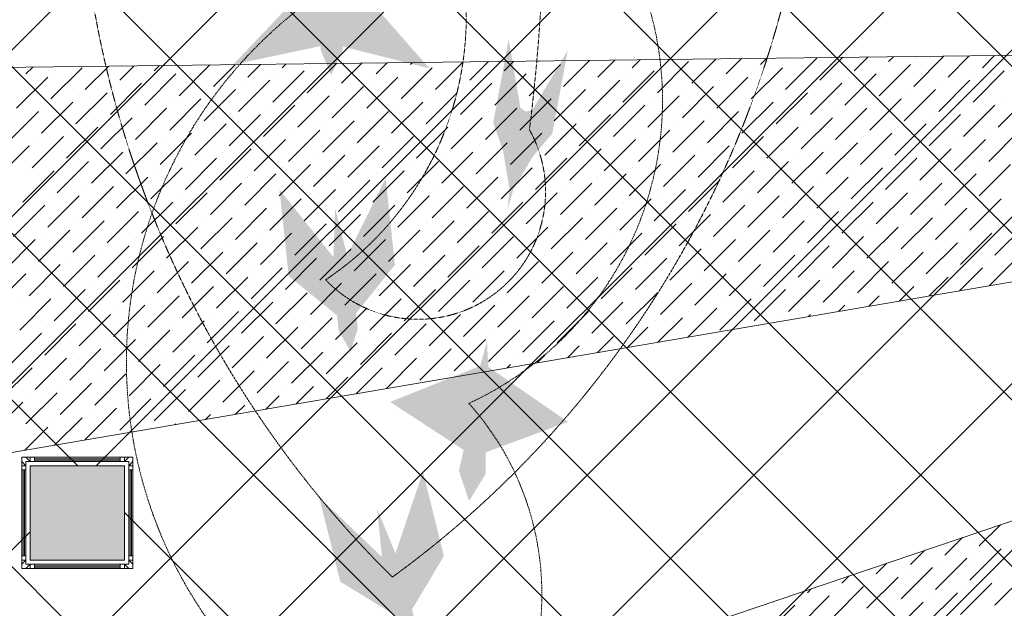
# Model space of a CAD drawing. Header units: millimetres. Extents: x 48523 to 84492, y -23473 to 14877.
# Tile 11 of 69: x 55868 to 57956, y 5728 to 6976. Entities that reach past the tile are written whole.
import ezdxf

# ---------------------------------------------------------------- set-up
doc = ezdxf.new("R2010")
doc.units = ezdxf.units.MM
doc.header["$MEASUREMENT"] = 0
doc.linetypes.add('HIDDENX2', pattern=[0.75, 0.5, -0.25])
doc.layers.get('0').update_dxf_attribs({"lineweight": 5})
doc.layers.add('A-LIGHT', color=1, linetype='Continuous', lineweight=5)
for name, color, linetype, lineweight, true_color in [('M-MEP-ELLG-CABLE', 7, 'HIDDENX2', 15, 0x055f91), ('M-MEP-ELLG-LIGHT', 5, 'Continuous', 15, 0x0000ff), ('RCP XREF$0$A-CEILING-01', 9, 'Continuous', 0, 0x808080), ('RCP XREF$0$A-CELING ELEMENT', 9, 'Continuous', 0, 0x808080), ('RCP XREF$0$A-Wall & Column', 9, 'Continuous', 0, 0x808080)]:
    doc.layers.add(name, color=color, linetype=linetype, lineweight=lineweight, true_color=true_color)
doc.layers.add('RCP XREF$0$Z-TB-NONPLOT', color=9, linetype='Continuous', lineweight=0, true_color=0x808080, plot=False)

# ---------------------------------------------------------------- blocks, each defined once
blk = doc.blocks.new('RCP XREF')
at = {"layer": 'RCP XREF$0$A-Wall & Column', "lineweight": 0, "true_color": 0x808080}
h = blk.add_hatch(color=8, dxfattribs=at)
h.dxf.hatch_style = 1
h.paths.add_polyline_path([(5890, 5830), (6090, 5830), (6090, 6030), (5890, 6030)])
at = {"layer": 'RCP XREF$0$A-CEILING-01', "color": 8, "linetype": 'Continuous', "lineweight": 0, "true_color": 0x808080}
for p, q in [((10245.6, 3542.9), (408.6, 13380)), ((10776, 4073.3), (1469.2, 13380)), ((2209.3, 3270), (12319.3, 13380)), ((2562.9, 3270), (12672.9, 13380)), ((2916.4, 3270), (13026.4, 13380)), ((4273.6, 3920), (13733.6, 13380)), ((4980.7, 3920), (14440.7, 13380)), ((5334.2, 3920), (14794.2, 13380)), ((5687.8, 3920), (15147.8, 13380)), ((6030, 6030), (13380, 13380)), ((10125.7, 3309.3), (200, 13235)), ((10011.5, 3070), (200, 12881.5)), ((9457.9, 3270), (200, 12527.9)), ((6041.3, 3920), (14450, 12328.7)), ((9104.4, 3270), (200, 12174.4)), ((5990.8, 6030), (200, 11820.8)), ((8397.3, 3270), (200, 11467.3)), ((4627.1, 3920), (11820.1, 11113)), ((10599.2, 3896.5), (6090, 8405.7)), ((10422.4, 3719.7), (5923.7, 8218.4)), ((8750.8, 3270), (6090, 5930.8)), ((3270, 3270), (5890, 5890))]:
    blk.add_line(p, q, dxfattribs=at)
at = {"layer": 'RCP XREF$0$A-CEILING-01', "color": 8, "lineweight": 0, "true_color": 0x808080}
for p, q in [((5890, 6030), (6090, 6030)), ((5890, 5830), (5890, 6030)), ((5890, 6030), (6090, 6030)), ((5890, 5830), (5890, 6030)), ((6090, 6030), (6090, 5830)), ((6090, 6030), (6090, 5830)), ((6090, 5830), (5890, 5830)), ((6090, 5830), (5890, 5830))]:
    blk.add_line(p, q, dxfattribs=at)
at = {"layer": 'RCP XREF$0$A-CELING ELEMENT', "color": 8, "lineweight": 0, "true_color": 0x808080}
for p, q in [((4048, 6853.2), (8917.4, 6912.2)), ((8946.2, 6586.7), (4048, 5750)), ((4445.8, 4720), (9025.5, 6269.6))]:
    blk.add_line(p, q, dxfattribs=at)
at = {"layer": 'RCP XREF$0$A-CELING ELEMENT', "color": 8, "linetype": 'Continuous', "lineweight": 0, "true_color": 0x808080, "transparency": 33554687}
for p, q in [((7167, 6874.4), (7183.8, 6891.2)), ((7293, 6841.3), (7344.9, 6893.2)), ((7365.9, 6861.2), (7398.6, 6893.8)), ((7438.8, 6881), (7452.3, 6894.5)), ((7491.9, 6828), (7558.2, 6894.3)), ((7564.8, 6847.9), (7613.3, 6896.4)), ((7637.7, 6867.8), (7667, 6897.1)), ((7710.6, 6887.7), (7720.7, 6897.7)), ((7763.7, 6834.6), (7828, 6899)), ((7770.3, 6894.3), (7770.3, 6894.3)), ((7836.6, 6854.5), (7881.7, 6899.7)), ((7909.5, 6874.4), (7935.4, 6900.3)), ((5881, 6861.2), (5895.4, 6875.6)), ((5934, 6808.1), (6000.3, 6874.4)), ((6006.9, 6828), (6056.5, 6877.6)), ((6079.9, 6847.9), (6110.2, 6878.2)), ((6152.8, 6867.8), (6163.9, 6878.9)), ((6205.8, 6814.7), (6271.2, 6880.2)), ((6212.4, 6874.4), (6212.4, 6874.4)), ((6278.7, 6834.6), (6324.9, 6880.8)), ((6351.7, 6854.5), (6378.6, 6881.5)), ((6424.6, 6874.4), (6432.3, 6882.1)), ((6477.6, 6821.4), (6539.6, 6883.4)), ((6484.2, 6881), (6484.2, 6881)), ((6550.5, 6841.3), (6593.3, 6884.1)), ((6623.5, 6861.2), (6647, 6884.7)), ((6676.5, 6808.1), (6742.8, 6874.4)), ((6696.4, 6881), (6700.7, 6885.4)), ((6749.4, 6828), (6808.1, 6886.7)), ((6822.3, 6847.9), (6861.7, 6887.3)), ((6895.2, 6867.8), (6915.4, 6888)), ((6948.3, 6814.7), (7014.6, 6881)), ((6954.9, 6874.4), (6954.9, 6874.4)), ((6968.2, 6887.7), (6969.1, 6888.6)), ((7021.2, 6834.6), (7076.5, 6889.9)), ((7094.1, 6854.5), (7130.2, 6890.6)), ((7220.1, 6821.4), (7286.4, 6887.7)), ((7226.7, 6881), (7226.7, 6881)), ((7419, 6808.1), (7485.2, 6874.4)), ((7498.5, 6887.7), (7498.5, 6887.7)), ((7690.7, 6814.7), (7757, 6881)), ((7697.4, 6874.4), (7697.4, 6874.4)), ((5861.1, 6788.2), (5927.4, 6854.5)), ((5940.7, 6867.8), (5940.7, 6867.8)), ((6132.9, 6794.9), (6199.2, 6861.2)), ((6139.5, 6854.5), (6139.5, 6854.5)), ((6404.7, 6801.5), (6471, 6867.8)), ((6411.3, 6861.2), (6411.3, 6861.2)), ((6603.6, 6788.2), (6669.9, 6854.5)), ((6683.1, 6867.8), (6683.1, 6867.8)), ((6875.4, 6794.9), (6941.7, 6861.2)), ((6882, 6854.5), (6882, 6854.5)), ((7147.2, 6801.5), (7213.4, 6867.8)), ((7153.8, 6861.2), (7153.8, 6861.2)), ((7346, 6788.2), (7412.3, 6854.5)), ((7425.6, 6867.8), (7425.6, 6867.8)), ((7617.8, 6794.9), (7684.1, 6861.2)), ((7624.5, 6854.5), (7624.5, 6854.5)), ((7889.6, 6801.5), (7955.9, 6867.8)), ((7896.2, 6861.2), (7896.2, 6861.2)), ((6060, 6775), (6126.3, 6841.3)), ((6066.6, 6834.6), (6066.6, 6834.6)), ((6331.8, 6781.6), (6398.1, 6847.9)), ((6338.4, 6841.3), (6338.4, 6841.3)), ((6530.6, 6768.3), (6596.9, 6834.6)), ((6610.2, 6847.9), (6610.2, 6847.9)), ((6802.4, 6775), (6868.7, 6841.3)), ((6809.1, 6834.6), (6809.1, 6834.6)), ((7074.2, 6781.6), (7140.5, 6847.9)), ((7080.9, 6841.3), (7080.9, 6841.3)), ((7273.1, 6768.3), (7339.4, 6834.6)), ((7352.7, 6847.9), (7352.7, 6847.9)), ((7544.9, 6775), (7611.2, 6841.3)), ((7551.5, 6834.6), (7551.5, 6834.6)), ((7816.7, 6781.6), (7883, 6847.9)), ((7823.3, 6841.3), (7823.3, 6841.3)), ((5987.1, 6755.1), (6053.4, 6821.4)), ((5993.7, 6814.7), (5993.7, 6814.7)), ((6185.9, 6741.8), (6252.2, 6808.1)), ((6258.9, 6761.7), (6325.1, 6828)), ((6265.5, 6821.4), (6265.5, 6821.4)), ((6457.7, 6748.5), (6524, 6814.7)), ((6464.4, 6808.1), (6464.4, 6808.1)), ((6537.3, 6828), (6537.3, 6828)), ((6729.5, 6755.1), (6795.8, 6821.4)), ((6736.2, 6814.7), (6736.2, 6814.7)), ((6928.4, 6741.8), (6994.7, 6808.1)), ((7001.3, 6761.7), (7067.6, 6828)), ((7007.9, 6821.4), (7007.9, 6821.4)), ((7200.2, 6748.5), (7266.5, 6814.7)), ((7206.8, 6808.1), (7206.8, 6808.1)), ((7279.7, 6828), (7279.7, 6828)), ((7472, 6755.1), (7538.3, 6821.4)), ((7478.6, 6814.7), (7478.6, 6814.7)), ((7670.9, 6741.8), (7737.1, 6808.1)), ((7743.8, 6761.7), (7810.1, 6828)), ((7750.4, 6821.4), (7750.4, 6821.4)), ((7942.7, 6748.5), (8008.9, 6814.7)), ((7949.3, 6808.1), (7949.3, 6808.1)), ((5914.1, 6735.2), (5980.4, 6801.5)), ((5920.8, 6794.9), (5920.8, 6794.9)), ((6113, 6721.9), (6179.3, 6788.2)), ((6192.6, 6801.5), (6192.6, 6801.5)), ((6384.8, 6728.6), (6451.1, 6794.9)), ((6391.4, 6788.2), (6391.4, 6788.2)), ((6656.6, 6735.2), (6722.9, 6801.5)), ((6663.2, 6794.9), (6663.2, 6794.9)), ((6855.5, 6721.9), (6921.8, 6788.2)), ((6935, 6801.5), (6935, 6801.5)), ((7127.3, 6728.6), (7193.6, 6794.9)), ((7133.9, 6788.2), (7133.9, 6788.2)), ((7399.1, 6735.2), (7465.4, 6801.5)), ((7405.7, 6794.9), (7405.7, 6794.9)), ((7597.9, 6721.9), (7664.2, 6788.2)), ((7677.5, 6801.5), (7677.5, 6801.5)), ((7869.7, 6728.6), (7936, 6794.9)), ((7876.4, 6788.2), (7876.4, 6788.2)), ((5841.2, 6715.3), (5907.5, 6781.6)), ((6040.1, 6702.1), (6106.4, 6768.3)), ((6119.6, 6781.6), (6119.6, 6781.6)), ((6311.9, 6708.7), (6378.2, 6775)), ((6318.5, 6768.3), (6318.5, 6768.3)), ((6583.7, 6715.3), (6650, 6781.6)), ((6590.3, 6775), (6590.3, 6775)), ((6782.6, 6702.1), (6848.8, 6768.3)), ((6862.1, 6781.6), (6862.1, 6781.6)), ((7054.3, 6708.7), (7120.6, 6775)), ((7061, 6768.3), (7061, 6768.3)), ((7326.1, 6715.3), (7392.4, 6781.6)), ((7332.8, 6775), (7332.8, 6775)), ((7525, 6702.1), (7591.3, 6768.3)), ((7604.6, 6781.6), (7604.6, 6781.6)), ((7796.8, 6708.7), (7863.1, 6775)), ((7803.4, 6768.3), (7803.4, 6768.3)), ((5967.2, 6682.2), (6033.5, 6748.5)), ((6046.7, 6761.7), (6046.7, 6761.7)), ((6239, 6688.8), (6305.3, 6755.1)), ((6245.6, 6748.5), (6245.6, 6748.5)), ((6510.8, 6695.4), (6577.1, 6761.7)), ((6517.4, 6755.1), (6517.4, 6755.1)), ((6709.6, 6682.2), (6775.9, 6748.5)), ((6789.2, 6761.7), (6789.2, 6761.7)), ((6981.4, 6688.8), (7047.7, 6755.1)), ((6988.1, 6748.5), (6988.1, 6748.5)), ((7253.2, 6695.4), (7319.5, 6761.7)), ((7259.9, 6755.1), (7259.9, 6755.1)), ((7452.1, 6682.2), (7518.4, 6748.5)), ((7531.6, 6761.7), (7531.6, 6761.7)), ((7723.9, 6688.8), (7790.2, 6755.1)), ((7730.5, 6748.5), (7730.5, 6748.5)), ((5894.3, 6662.3), (5960.5, 6728.6)), ((5973.8, 6741.8), (5973.8, 6741.8)), ((6166, 6668.9), (6232.3, 6735.2)), ((6172.7, 6728.6), (6172.7, 6728.6)), ((6437.8, 6675.5), (6504.1, 6741.8)), ((6444.5, 6735.2), (6444.5, 6735.2)), ((6636.7, 6662.3), (6703, 6728.6)), ((6716.3, 6741.8), (6716.3, 6741.8)), ((6908.5, 6668.9), (6974.8, 6735.2)), ((6915.1, 6728.6), (6915.1, 6728.6)), ((7180.3, 6675.5), (7246.6, 6741.8)), ((7186.9, 6735.2), (7186.9, 6735.2)), ((7379.2, 6662.3), (7445.5, 6728.6)), ((7458.7, 6741.8), (7458.7, 6741.8)), ((7651, 6668.9), (7717.3, 6735.2)), ((7657.6, 6728.6), (7657.6, 6728.6)), ((7922.8, 6675.5), (7989.1, 6741.8)), ((7929.4, 6735.2), (7929.4, 6735.2)), ((5821.3, 6642.4), (5887.6, 6708.7)), ((5900.9, 6721.9), (5900.9, 6721.9)), ((6093.1, 6649), (6159.4, 6715.3)), ((6099.8, 6708.7), (6099.8, 6708.7)), ((6364.9, 6655.6), (6431.2, 6721.9)), ((6371.5, 6715.3), (6371.5, 6715.3)), ((6563.8, 6642.4), (6630.1, 6708.7)), ((6643.3, 6721.9), (6643.3, 6721.9)), ((6835.6, 6649), (6901.9, 6715.3)), ((6842.2, 6708.7), (6842.2, 6708.7)), ((7107.4, 6655.6), (7173.7, 6721.9)), ((7114, 6715.3), (7114, 6715.3)), ((7306.3, 6642.4), (7372.5, 6708.7)), ((7385.8, 6721.9), (7385.8, 6721.9)), ((7578, 6649), (7644.3, 6715.3)), ((7584.7, 6708.7), (7584.7, 6708.7)), ((7849.8, 6655.6), (7916.1, 6721.9)), ((7856.5, 6715.3), (7856.5, 6715.3)), ((6020.2, 6629.1), (6086.5, 6695.4)), ((6026.8, 6688.8), (6026.8, 6688.8)), ((6219.1, 6615.9), (6285.4, 6682.2)), ((6292, 6635.8), (6358.3, 6702.1)), ((6298.6, 6695.4), (6298.6, 6695.4)), ((6490.9, 6622.5), (6557.2, 6688.8)), ((6497.5, 6682.2), (6497.5, 6682.2)), ((6570.4, 6702.1), (6570.4, 6702.1)), ((6762.7, 6629.1), (6829, 6695.4)), ((6769.3, 6688.8), (6769.3, 6688.8)), ((6961.5, 6615.9), (7027.8, 6682.2)), ((7034.5, 6635.8), (7100.8, 6702.1)), ((7041.1, 6695.4), (7041.1, 6695.4)), ((7233.3, 6622.5), (7299.6, 6688.8)), ((7240, 6682.2), (7240, 6682.2)), ((7312.9, 6702.1), (7312.9, 6702.1)), ((7505.1, 6629.1), (7571.4, 6695.4)), ((7511.8, 6688.8), (7511.8, 6688.8)), ((7704, 6615.9), (7770.3, 6682.2)), ((7776.9, 6635.8), (7843.2, 6702.1)), ((7783.6, 6695.4), (7783.6, 6695.4)), ((5947.3, 6609.2), (6013.6, 6675.5)), ((5953.9, 6668.9), (5953.9, 6668.9)), ((6146.2, 6596), (6212.4, 6662.3)), ((6225.7, 6675.5), (6225.7, 6675.5)), ((6418, 6602.6), (6484.2, 6668.9)), ((6424.6, 6662.3), (6424.6, 6662.3)), ((6689.7, 6609.2), (6756, 6675.5)), ((6696.4, 6668.9), (6696.4, 6668.9)), ((6888.6, 6596), (6954.9, 6662.3)), ((6968.2, 6675.5), (6968.2, 6675.5)), ((7160.4, 6602.6), (7226.7, 6668.9)), ((7167, 6662.3), (7167, 6662.3)), ((7432.2, 6609.2), (7498.5, 6675.5)), ((7438.8, 6668.9), (7438.8, 6668.9)), ((7631.1, 6596), (7697.4, 6662.3)), ((7710.6, 6675.5), (7710.6, 6675.5)), ((7902.9, 6602.6), (7969.2, 6668.9)), ((7909.5, 6662.3), (7909.5, 6662.3)), ((5874.4, 6589.4), (5940.7, 6655.6)), ((5881, 6649), (5881, 6649)), ((6073.2, 6576.1), (6139.5, 6642.4)), ((6152.8, 6655.6), (6152.8, 6655.6)), ((6345, 6582.7), (6411.3, 6649)), ((6351.7, 6642.4), (6351.7, 6642.4)), ((6616.8, 6589.4), (6683.1, 6655.6)), ((6623.5, 6649), (6623.5, 6649)), ((6815.7, 6576.1), (6882, 6642.4)), ((6895.2, 6655.6), (6895.2, 6655.6)), ((7087.5, 6582.7), (7153.8, 6649)), ((7094.1, 6642.4), (7094.1, 6642.4)), ((7359.3, 6589.4), (7425.6, 6655.6)), ((7365.9, 6649), (7365.9, 6649)), ((7558.2, 6576.1), (7624.5, 6642.4)), ((7637.7, 6655.6), (7637.7, 6655.6)), ((7830, 6582.7), (7896.2, 6649)), ((7836.6, 6642.4), (7836.6, 6642.4)), ((6000.3, 6556.2), (6066.6, 6622.5)), ((6079.9, 6635.8), (6079.9, 6635.8)), ((6272.1, 6562.8), (6338.4, 6629.1)), ((6278.7, 6622.5), (6278.7, 6622.5)), ((6543.9, 6569.5), (6610.2, 6635.8)), ((6550.5, 6629.1), (6550.5, 6629.1)), ((6742.8, 6556.2), (6809.1, 6622.5)), ((6822.3, 6635.8), (6822.3, 6635.8)), ((7014.6, 6562.8), (7080.9, 6629.1)), ((7021.2, 6622.5), (7021.2, 6622.5)), ((7286.4, 6569.5), (7352.7, 6635.8)), ((7293, 6629.1), (7293, 6629.1)), ((7485.2, 6556.2), (7551.5, 6622.5)), ((7564.8, 6635.8), (7564.8, 6635.8)), ((7757, 6562.8), (7823.3, 6629.1)), ((7763.7, 6622.5), (7763.7, 6622.5)), ((5927.4, 6536.3), (5993.7, 6602.6)), ((6006.9, 6615.9), (6006.9, 6615.9)), ((6199.2, 6543), (6265.5, 6609.2)), ((6205.8, 6602.6), (6205.8, 6602.6)), ((6471, 6549.6), (6537.3, 6615.9)), ((6477.6, 6609.2), (6477.6, 6609.2)), ((6669.9, 6536.3), (6736.2, 6602.6)), ((6749.4, 6615.9), (6749.4, 6615.9)), ((6941.7, 6543), (7007.9, 6609.2)), ((6948.3, 6602.6), (6948.3, 6602.6)), ((7213.4, 6549.6), (7279.7, 6615.9)), ((7220.1, 6609.2), (7220.1, 6609.2)), ((7412.3, 6536.3), (7478.6, 6602.6)), ((7491.9, 6615.9), (7491.9, 6615.9)), ((7684.1, 6543), (7750.4, 6609.2)), ((7690.7, 6602.6), (7690.7, 6602.6)), ((5854.5, 6516.4), (5920.8, 6582.7)), ((5934, 6596), (5934, 6596)), ((6126.3, 6523.1), (6192.6, 6589.4)), ((6132.9, 6582.7), (6132.9, 6582.7)), ((6398.1, 6529.7), (6464.4, 6596)), ((6404.7, 6589.4), (6404.7, 6589.4)), ((6596.9, 6516.4), (6663.2, 6582.7)), ((6676.5, 6596), (6676.5, 6596)), ((6868.7, 6523.1), (6935, 6589.4)), ((6875.4, 6582.7), (6875.4, 6582.7)), ((7140.5, 6529.7), (7206.8, 6596)), ((7147.2, 6589.4), (7147.2, 6589.4)), ((7339.4, 6516.4), (7405.7, 6582.7)), ((7419, 6596), (7419, 6596)), ((7611.2, 6523.1), (7677.5, 6589.4)), ((7617.8, 6582.7), (7617.8, 6582.7)), ((7883, 6529.7), (7949.3, 6596)), ((7889.6, 6589.4), (7889.6, 6589.4)), ((6053.4, 6503.2), (6119.6, 6569.5)), ((6060, 6562.8), (6060, 6562.8)), ((6325.1, 6509.8), (6391.4, 6576.1)), ((6331.8, 6569.5), (6331.8, 6569.5)), ((6524, 6496.6), (6590.3, 6562.8)), ((6603.6, 6576.1), (6603.6, 6576.1)), ((6795.8, 6503.2), (6862.1, 6569.5)), ((6802.4, 6562.8), (6802.4, 6562.8)), ((7067.6, 6509.8), (7133.9, 6576.1)), ((7074.2, 6569.5), (7074.2, 6569.5)), ((7266.5, 6496.6), (7332.8, 6562.8)), ((7346, 6576.1), (7346, 6576.1)), ((7538.3, 6503.2), (7604.6, 6569.5)), ((7544.9, 6562.8), (7544.9, 6562.8)), ((7810.1, 6509.8), (7876.4, 6576.1)), ((7816.7, 6569.5), (7816.7, 6569.5)), ((5980.4, 6483.3), (6046.7, 6549.6)), ((5987.1, 6543), (5987.1, 6543)), ((6179.3, 6470), (6245.6, 6536.3)), ((6252.2, 6489.9), (6318.5, 6556.2)), ((6258.9, 6549.6), (6258.9, 6549.6)), ((6451.1, 6476.7), (6517.4, 6543)), ((6457.7, 6536.3), (6457.7, 6536.3)), ((6530.6, 6556.2), (6530.6, 6556.2)), ((6722.9, 6483.3), (6789.2, 6549.6)), ((6729.5, 6543), (6729.5, 6543)), ((6921.8, 6470), (6988.1, 6536.3)), ((6994.7, 6489.9), (7061, 6556.2)), ((7001.3, 6549.6), (7001.3, 6549.6)), ((7193.6, 6476.7), (7259.9, 6543)), ((7200.2, 6536.3), (7200.2, 6536.3)), ((7273.1, 6556.2), (7273.1, 6556.2)), ((7465.4, 6483.3), (7531.6, 6549.6)), ((7472, 6543), (7472, 6543)), ((7664.2, 6470), (7730.5, 6536.3)), ((7737.1, 6489.9), (7803.4, 6556.2)), ((7743.8, 6549.6), (7743.8, 6549.6)), ((7936, 6476.7), (8002.3, 6543)), ((7942.7, 6536.3), (7942.7, 6536.3)), ((5907.5, 6463.4), (5973.8, 6529.7)), ((5914.1, 6523.1), (5914.1, 6523.1)), ((6106.4, 6450.1), (6172.7, 6516.4)), ((6185.9, 6529.7), (6185.9, 6529.7)), ((6378.2, 6456.8), (6444.5, 6523.1)), ((6384.8, 6516.4), (6384.8, 6516.4)), ((6650, 6463.4), (6716.3, 6529.7)), ((6656.6, 6523.1), (6656.6, 6523.1)), ((6848.8, 6450.1), (6915.1, 6516.4)), ((6928.4, 6529.7), (6928.4, 6529.7)), ((7120.6, 6456.8), (7186.9, 6523.1)), ((7127.3, 6516.4), (7127.3, 6516.4)), ((7392.4, 6463.4), (7458.7, 6529.7)), ((7399.1, 6523.1), (7399.1, 6523.1)), ((7591.3, 6450.1), (7657.6, 6516.4)), ((7670.9, 6529.7), (7670.9, 6529.7)), ((7863.1, 6456.8), (7929.4, 6523.1)), ((7869.7, 6516.4), (7869.7, 6516.4)), ((5834.6, 6443.5), (5900.9, 6509.8)), ((6033.5, 6430.3), (6099.8, 6496.6)), ((6113, 6509.8), (6113, 6509.8)), ((6305.3, 6436.9), (6371.5, 6503.2)), ((6311.9, 6496.6), (6311.9, 6496.6)), ((6577.1, 6443.5), (6643.3, 6509.8)), ((6583.7, 6503.2), (6583.7, 6503.2)), ((6775.9, 6430.3), (6842.2, 6496.6)), ((6855.5, 6509.8), (6855.5, 6509.8)), ((7047.7, 6436.9), (7114, 6503.2)), ((7054.3, 6496.6), (7054.3, 6496.6)), ((7319.5, 6443.5), (7385.8, 6509.8)), ((7326.1, 6503.2), (7326.1, 6503.2)), ((7518.4, 6430.3), (7584.7, 6496.6)), ((7597.9, 6509.8), (7597.9, 6509.8)), ((7790.2, 6436.9), (7856.5, 6503.2)), ((7796.8, 6496.6), (7796.8, 6496.6)), ((5960.5, 6410.4), (6026.8, 6476.7)), ((6040.1, 6489.9), (6040.1, 6489.9)), ((6232.3, 6417), (6298.6, 6483.3)), ((6239, 6476.7), (6239, 6476.7)), ((6504.1, 6423.6), (6570.4, 6489.9)), ((6510.8, 6483.3), (6510.8, 6483.3)), ((6703, 6410.4), (6769.3, 6476.7)), ((6782.6, 6489.9), (6782.6, 6489.9)), ((6974.8, 6417), (7041.1, 6483.3)), ((6981.4, 6476.7), (6981.4, 6476.7)), ((7246.6, 6423.6), (7312.9, 6489.9)), ((7253.2, 6483.3), (7253.2, 6483.3)), ((7445.5, 6410.4), (7511.8, 6476.7)), ((7525, 6489.9), (7525, 6489.9)), ((7717.3, 6417), (7783.6, 6483.3)), ((7723.9, 6476.7), (7723.9, 6476.7)), ((5887.6, 6390.5), (5953.9, 6456.8)), ((5967.2, 6470), (5967.2, 6470)), ((6159.4, 6397.1), (6225.7, 6463.4)), ((6166, 6456.8), (6166, 6456.8)), ((6431.2, 6403.7), (6497.5, 6470)), ((6437.8, 6463.4), (6437.8, 6463.4)), ((6630.1, 6390.5), (6696.4, 6456.8)), ((6709.6, 6470), (6709.6, 6470)), ((6901.9, 6397.1), (6968.2, 6463.4)), ((6908.5, 6456.8), (6908.5, 6456.8)), ((7173.7, 6403.7), (7240, 6470)), ((7180.3, 6463.4), (7180.3, 6463.4)), ((7372.5, 6390.5), (7438.8, 6456.8)), ((7452.1, 6470), (7452.1, 6470)), ((7644.3, 6397.1), (7710.6, 6463.4)), ((7651, 6456.8), (7651, 6456.8)), ((7922.8, 6463.4), (7922.8, 6463.4)), ((7924.6, 6412.2), (7982.4, 6470)), ((5814.7, 6370.6), (5881, 6436.9)), ((5894.3, 6450.1), (5894.3, 6450.1)), ((6086.5, 6377.2), (6152.8, 6443.5)), ((6093.1, 6436.9), (6093.1, 6436.9)), ((6358.3, 6383.9), (6424.6, 6450.1)), ((6364.9, 6443.5), (6364.9, 6443.5)), ((6557.2, 6370.6), (6623.5, 6436.9)), ((6636.7, 6450.1), (6636.7, 6450.1)), ((6829, 6377.2), (6895.2, 6443.5)), ((6835.6, 6436.9), (6835.6, 6436.9)), ((7100.8, 6383.9), (7167, 6450.1)), ((7107.4, 6443.5), (7107.4, 6443.5)), ((7299.6, 6370.6), (7365.9, 6436.9)), ((7379.2, 6450.1), (7379.2, 6450.1)), ((7571.4, 6377.2), (7637.7, 6443.5)), ((7578, 6436.9), (7578, 6436.9)), ((7849.8, 6443.5), (7849.8, 6443.5)), ((7860.6, 6401.3), (7909.5, 6450.1)), ((6013.6, 6357.3), (6079.9, 6423.6)), ((6020.2, 6417), (6020.2, 6417)), ((6285.4, 6364), (6351.7, 6430.3)), ((6292, 6423.6), (6292, 6423.6)), ((6484.2, 6350.7), (6550.5, 6417)), ((6563.8, 6430.3), (6563.8, 6430.3)), ((6756, 6357.3), (6822.3, 6423.6)), ((6762.7, 6417), (6762.7, 6417)), ((7027.8, 6364), (7094.1, 6430.3)), ((7034.5, 6423.6), (7034.5, 6423.6)), ((7226.7, 6350.7), (7293, 6417)), ((7306.3, 6430.3), (7306.3, 6430.3)), ((7498.5, 6357.3), (7564.8, 6423.6)), ((7505.1, 6417), (7505.1, 6417)), ((7776.9, 6423.6), (7776.9, 6423.6)), ((7796.7, 6390.4), (7836.6, 6430.3)), ((5940.7, 6337.5), (6006.9, 6403.7)), ((5947.3, 6397.1), (5947.3, 6397.1)), ((6139.5, 6324.2), (6205.8, 6390.5)), ((6212.4, 6344.1), (6278.7, 6410.4)), ((6219.1, 6403.7), (6219.1, 6403.7)), ((6411.3, 6330.8), (6477.6, 6397.1)), ((6418, 6390.5), (6418, 6390.5)), ((6490.9, 6410.4), (6490.9, 6410.4)), ((6683.1, 6337.5), (6749.4, 6403.7)), ((6689.7, 6397.1), (6689.7, 6397.1)), ((6882, 6324.2), (6948.3, 6390.5)), ((6954.9, 6344.1), (7021.2, 6410.4)), ((6961.5, 6403.7), (6961.5, 6403.7)), ((7153.8, 6330.8), (7220.1, 6397.1)), ((7160.4, 6390.5), (7160.4, 6390.5)), ((7233.3, 6410.4), (7233.3, 6410.4)), ((7425.6, 6337.5), (7491.9, 6403.7)), ((7432.2, 6397.1), (7432.2, 6397.1)), ((7668.8, 6368.5), (7690.7, 6390.5)), ((7704, 6403.7), (7704, 6403.7)), ((7732.7, 6379.4), (7763.7, 6410.4)), ((5867.7, 6317.6), (5934, 6383.9)), ((5874.4, 6377.2), (5874.4, 6377.2)), ((6066.6, 6304.3), (6132.9, 6370.6)), ((6146.2, 6383.9), (6146.2, 6383.9)), ((6338.4, 6310.9), (6404.7, 6377.2)), ((6345, 6370.6), (6345, 6370.6)), ((6610.2, 6317.6), (6676.5, 6383.9)), ((6616.8, 6377.2), (6616.8, 6377.2)), ((6809.1, 6304.3), (6875.4, 6370.6)), ((6888.6, 6383.9), (6888.6, 6383.9)), ((7080.9, 6310.9), (7147.2, 6377.2)), ((7087.5, 6370.6), (7087.5, 6370.6)), ((7352.7, 6317.6), (7419, 6383.9)), ((7359.3, 6377.2), (7359.3, 6377.2)), ((7604.8, 6357.6), (7617.8, 6370.6)), ((7631.1, 6383.9), (7631.1, 6383.9)), ((5993.7, 6284.4), (6060, 6350.7)), ((6073.2, 6364), (6073.2, 6364)), ((6265.5, 6291), (6331.8, 6357.3)), ((6272.1, 6350.7), (6272.1, 6350.7)), ((6537.3, 6297.7), (6603.6, 6364)), ((6543.9, 6357.3), (6543.9, 6357.3)), ((6736.2, 6284.4), (6802.4, 6350.7)), ((6815.7, 6364), (6815.7, 6364)), ((7007.9, 6291), (7074.2, 6357.3)), ((7014.6, 6350.7), (7014.6, 6350.7)), ((7285, 6302.9), (7346, 6364)), ((7286.4, 6357.3), (7286.4, 6357.3)), ((7540.8, 6346.7), (7544.9, 6350.7)), ((7558.2, 6364), (7558.2, 6364)), ((5920.8, 6264.5), (5987.1, 6330.8)), ((6000.3, 6344.1), (6000.3, 6344.1)), ((6192.6, 6271.2), (6258.9, 6337.5)), ((6199.2, 6330.8), (6199.2, 6330.8)), ((6464.4, 6277.8), (6530.6, 6344.1)), ((6471, 6337.5), (6471, 6337.5)), ((6663.2, 6264.5), (6729.5, 6330.8)), ((6742.8, 6344.1), (6742.8, 6344.1)), ((6935, 6271.2), (7001.3, 6337.5)), ((6941.7, 6330.8), (6941.7, 6330.8)), ((7213.4, 6337.5), (7213.4, 6337.5)), ((7221.1, 6292), (7273.1, 6344.1)), ((7485.2, 6344.1), (7485.2, 6344.1)), ((5847.8, 6244.6), (5914.1, 6310.9)), ((5927.4, 6324.2), (5927.4, 6324.2)), ((6119.6, 6251.3), (6185.9, 6317.6)), ((6126.3, 6310.9), (6126.3, 6310.9)), ((6391.4, 6257.9), (6457.7, 6324.2)), ((6398.1, 6317.6), (6398.1, 6317.6)), ((6590.3, 6244.6), (6656.6, 6310.9)), ((6669.9, 6324.2), (6669.9, 6324.2)), ((6862.1, 6251.3), (6928.4, 6317.6)), ((6868.7, 6310.9), (6868.7, 6310.9)), ((7140.5, 6317.6), (7140.5, 6317.6)), ((7157.1, 6281.1), (7200.2, 6324.2)), ((6046.7, 6231.4), (6113, 6297.7)), ((6053.4, 6291), (6053.4, 6291)), ((6318.5, 6238), (6384.8, 6304.3)), ((6325.1, 6297.7), (6325.1, 6297.7)), ((6517.4, 6224.8), (6583.7, 6291)), ((6596.9, 6304.3), (6596.9, 6304.3)), ((6789.2, 6231.4), (6855.5, 6297.7)), ((6795.8, 6291), (6795.8, 6291)), ((7067.6, 6297.7), (7067.6, 6297.7)), ((7093.1, 6270.2), (7127.3, 6304.3)), ((5973.8, 6211.5), (6040.1, 6277.8)), ((5980.4, 6271.2), (5980.4, 6271.2)), ((6172.7, 6198.2), (6239, 6264.5)), ((6245.6, 6218.1), (6311.9, 6284.4)), ((6252.2, 6277.8), (6252.2, 6277.8)), ((6444.5, 6204.9), (6510.8, 6271.2)), ((6451.1, 6264.5), (6451.1, 6264.5)), ((6524, 6284.4), (6524, 6284.4)), ((6716.3, 6211.5), (6782.6, 6277.8)), ((6722.9, 6271.2), (6722.9, 6271.2)), ((6965.2, 6248.3), (6981.4, 6264.5)), ((6994.7, 6277.8), (6994.7, 6277.8)), ((7029.2, 6259.2), (7054.3, 6284.4)), ((5900.9, 6191.6), (5967.2, 6257.9)), ((5907.5, 6251.3), (5907.5, 6251.3)), ((6099.8, 6178.4), (6166, 6244.6)), ((6179.3, 6257.9), (6179.3, 6257.9)), ((6371.5, 6185), (6437.8, 6251.3)), ((6378.2, 6244.6), (6378.2, 6244.6)), ((6645.4, 6193.7), (6709.6, 6257.9)), ((6650, 6251.3), (6650, 6251.3)), ((6901.3, 6237.4), (6908.5, 6244.6)), ((6921.8, 6257.9), (6921.8, 6257.9)), ((5828, 6171.7), (5894.3, 6238)), ((6026.8, 6158.5), (6093.1, 6224.8)), ((6106.4, 6238), (6106.4, 6238)), ((6298.6, 6165.1), (6364.9, 6231.4)), ((6305.3, 6224.8), (6305.3, 6224.8)), ((6577.1, 6231.4), (6577.1, 6231.4)), ((6581.5, 6182.8), (6636.7, 6238)), ((6848.8, 6238), (6848.8, 6238)), ((5953.9, 6138.6), (6020.2, 6204.9)), ((6033.5, 6218.1), (6033.5, 6218.1)), ((6225.7, 6145.2), (6292, 6211.5)), ((6232.3, 6204.9), (6232.3, 6204.9)), ((6504.1, 6211.5), (6504.1, 6211.5)), ((6517.5, 6171.8), (6563.8, 6218.1)), ((6775.9, 6218.1), (6775.9, 6218.1)), ((5881, 6118.7), (5947.3, 6185)), ((5960.5, 6198.2), (5960.5, 6198.2)), ((6152.8, 6125.3), (6219.1, 6191.6)), ((6159.4, 6185), (6159.4, 6185)), ((6431.2, 6191.6), (6431.2, 6191.6)), ((6453.5, 6160.9), (6490.9, 6198.2)), ((5808.1, 6098.8), (5874.4, 6165.1)), ((5887.6, 6178.4), (5887.6, 6178.4)), ((6079.9, 6105.4), (6146.2, 6171.7)), ((6086.5, 6165.1), (6086.5, 6165.1)), ((6358.3, 6171.7), (6358.3, 6171.7)), ((6389.6, 6150), (6418, 6178.4)), ((6006.9, 6085.5), (6073.2, 6151.8)), ((6013.6, 6145.2), (6013.6, 6145.2)), ((6285.4, 6151.8), (6285.4, 6151.8)), ((6325.6, 6139.1), (6345, 6158.5)), ((5940.7, 6125.3), (5940.7, 6125.3)), ((5941.9, 6073.5), (6000.3, 6131.9)), ((6197.7, 6117.2), (6199.2, 6118.7)), ((6212.4, 6131.9), (6212.4, 6131.9)), ((6261.7, 6128.1), (6272.1, 6138.6)), ((5877.9, 6062.6), (5927.4, 6112.1)), ((6139.5, 6112.1), (6139.5, 6112.1)), ((7902.9, 5860.2), (7947.6, 5904.9)), ((7830, 5840.3), (7867.4, 5877.8)), ((7757, 5820.4), (7787.3, 5850.6)), ((7883, 5787.2), (7949.3, 5853.5)), ((7889.6, 5846.9), (7889.6, 5846.9)), ((7810.1, 5767.3), (7876.4, 5833.6)), ((7816.7, 5827), (7816.7, 5827)), ((7684.1, 5800.5), (7707.1, 5823.5)), ((7737.1, 5747.5), (7803.4, 5813.8)), ((7743.8, 5807.1), (7743.8, 5807.1)), ((7611.2, 5780.6), (7627, 5796.4)), ((7664.2, 5727.6), (7730.5, 5793.9)), ((7670.9, 5787.2), (7670.9, 5787.2)), ((7936, 5734.2), (8002.3, 5800.5)), ((7942.7, 5793.9), (7942.7, 5793.9)), ((7538.3, 5760.7), (7546.8, 5769.3)), ((7591.3, 5707.7), (7657.6, 5774)), ((7597.9, 5767.3), (7597.9, 5767.3)), ((7863.1, 5714.3), (7929.4, 5780.6)), ((7869.7, 5774), (7869.7, 5774)), ((7518.4, 5687.8), (7584.7, 5754.1)), ((7525, 5747.5), (7525, 5747.5)), ((7790.2, 5694.4), (7856.5, 5760.7)), ((7796.8, 5754.1), (7796.8, 5754.1)), ((7445.5, 5667.9), (7511.8, 5734.2)), ((7465.4, 5740.8), (7466.7, 5742.2)), ((7717.3, 5674.5), (7783.6, 5740.8)), ((7723.9, 5734.2), (7723.9, 5734.2))]:
    blk.add_line(p, q, dxfattribs=at)
at = {"layer": 'RCP XREF$0$A-Wall & Column', "color": 8, "lineweight": 0, "true_color": 0x808080}
for p, q in [((5872, 6039), (5872, 6030)), ((5881, 6048), (5890, 6048)), ((5899, 6048), (6081, 6048)), ((5899, 6045), (6081, 6045)), ((5899, 6042), (6081, 6042)), ((6090, 6048), (6099, 6048)), ((6108, 6039), (6108, 6030)), ((5872, 6021), (5872, 5839)), ((5875, 6021), (5875, 5839)), ((5878, 6021), (5878, 5839)), ((5890, 6030), (6090, 6030)), ((5890, 5830), (5890, 6030)), ((6090, 6030), (5890, 6030)), ((5890, 6030), (5890, 5830)), ((6090, 6030), (6090, 5830)), ((6090, 5830), (6090, 6030)), ((6102, 6021), (6102, 5839)), ((6105, 6021), (6105, 5839)), ((6108, 6021), (6108, 5839)), ((5872, 5821), (5872, 5830)), ((6090, 5830), (5890, 5830)), ((5890, 5830), (6090, 5830)), ((6108, 5830), (6108, 5821)), ((5881, 5812), (5890, 5812)), ((5899, 5818), (6081, 5818)), ((5899, 5815), (6081, 5815)), ((5899, 5812), (6081, 5812)), ((6099, 5812), (6090, 5812))]:
    blk.add_line(p, q, dxfattribs=at)
for points in [[(5890, 6039), (5881, 6048), (5872, 6048), (5872, 6039), (5881, 6030)], [(5899, 6039), (5899, 6048), (5890, 6048), (5890, 6039)], [(6090, 6039), (6090, 6048), (6081, 6048), (6081, 6039)], [(6099, 6030), (6108, 6039), (6108, 6048), (6099, 6048), (6090, 6039)], [(5881, 6030), (5872, 6030), (5872, 6021), (5881, 6021)], [(6099, 6021), (6108, 6021), (6108, 6030), (6099, 6030)], [(5881, 5839), (5872, 5839), (5872, 5830), (5881, 5830)], [(5881, 5830), (5872, 5821), (5872, 5812), (5881, 5812), (5890, 5821)], [(6090, 5821), (6099, 5812), (6108, 5812), (6108, 5821), (6099, 5830)], [(6099, 5830), (6108, 5830), (6108, 5839), (6099, 5839)], [(5890, 5821), (5890, 5812), (5899, 5812), (5899, 5821)], [(6081, 5821), (6081, 5812), (6090, 5812), (6090, 5821)]]:
    blk.add_lwpolyline(points, dxfattribs=at)
blk.add_lwpolyline([(5881, 5821), (6099, 5821), (6099, 6039), (5881, 6039)], close=True, dxfattribs=at)
at = {"layer": 'RCP XREF$0$Z-TB-NONPLOT', "color": 8, "lineweight": 0, "true_color": 0x808080}
for p, q in [((5872, 6048), (6108, 6048)), ((5872, 5812), (5872, 6048)), ((6108, 6048), (6108, 5812)), ((6108, 5812), (5872, 5812))]:
    blk.add_line(p, q, dxfattribs=at)
blk = doc.blocks.new('A$Ced31c995')
at = {"layer": 'M-MEP-ELLG-LIGHT', "lineweight": 0, "true_color": 0xff0000}
h = blk.add_hatch(color=1, dxfattribs=at)
h.dxf.hatch_style = 1
h.paths.add_polyline_path([(6307.7, -6482.9), (6307.9, -6449.6), (6120.7, -6598.9), (6306.2, -6559.8)], flags=17)
h.paths.add_polyline_path([(6354.3, -6483.8), (6344.3, -6441), (6334.3, -6398.1), (6335.1, -6274.1), (6331, -6398.2), (6331, -6398.2), (6319.4, -6440.5), (6307.7, -6482.9), (6329.7, -6549.6)])
h.paths.add_polyline_path([(6329.7, -6549.6), (6328.3, -6621.2), (6352.6, -6569.3)])
h.paths.add_polyline_path([(6329.7, -6549.6), (6329.7, -6549.6), (6306.1, -6568.4), (6328.3, -6621.2)])
h.paths.add_polyline_path([(6307.7, -6482.9), (6306.2, -6559.8), (6306.1, -6568.4), (6329.7, -6549.6)], flags=17)
h.paths.add_polyline_path([(6354.3, -6483.8), (6329.7, -6549.6), (6329.7, -6549.6), (6352.6, -6569.3)])
h.paths.add_polyline_path([(6355.4, -6450.6), (6354.3, -6483.8), (6352.8, -6560.7), (6536.6, -6607)], flags=16)
h.paths.add_polyline_path([(6331, -6398.2), (6330.9, -6398.1), (6120.7, -6598.9), (6307.9, -6449.6), (6319.4, -6440.5)])
h.paths.add_polyline_path([(6330.9, -6398.1), (6315.4, -6393.9), (6120.7, -6598.9)])
h.paths.add_polyline_path([(6319.4, -6440.5), (6307.9, -6449.6), (6307.7, -6482.9)], flags=17)
h.paths.add_polyline_path([(6355.4, -6450.6), (6344.3, -6441), (6354.3, -6483.8)], flags=16)
h.paths.add_polyline_path([(6334.3, -6398.1), (6344.3, -6441), (6355.4, -6450.6), (6536.6, -6607)], flags=17)
h.paths.add_polyline_path([(6350.1, -6394.6), (6334.3, -6398.1), (6536.6, -6607)])
h.paths.add_polyline_path([(6335.1, -6274.1), (6334.3, -6398.1), (6350.1, -6394.6)])
h.paths.add_polyline_path([(6335.1, -6274.1), (6315.4, -6393.9), (6330.9, -6398.1), (6331, -6398)], flags=17)
at = {"layer": 'M-MEP-ELLG-LIGHT', "lineweight": 0, "true_color": 0x4e7c40}
h = blk.add_hatch(color=87, dxfattribs=at)
h.dxf.hatch_style = 1
h.paths.add_polyline_path([(6755.8, -6794.3), (6719.4, -6815.7), (6708.4, -6874.8), (6714.4, -6864.7)])
h.paths.add_polyline_path([(6755.8, -6794.3), (6725.8, -6781.3), (6719.4, -6815.7)])
h.paths.add_polyline_path([(6725.8, -6781.3), (6693.1, -6782.7), (6719.4, -6815.7)])
h.paths.add_polyline_path([(6737.3, -6719.3), (6733.2, -6711.8), (6710.5, -6718.3), (6672, -6722), (6693.1, -6782.7), (6725.8, -6781.3)])
h.paths.add_polyline_path([(6797.3, -6745.3), (6762.7, -6728.1), (6743.9, -6713.7), (6737.3, -6719.3), (6725.8, -6781.3), (6725.8, -6781.3), (6755.8, -6794.3)])
h.paths.add_polyline_path([(6830.2, -6568.6), (6754.7, -6695.5), (6743.9, -6713.7), (6762.7, -6728.1), (6797.3, -6745.3)])
h.paths.add_polyline_path([(6704.8, -6545.3), (6672, -6722), (6710.5, -6718.3), (6733.2, -6711.8), (6729.6, -6690.8)])
h.paths.add_polyline_path([(6754.7, -6695.5), (6741.2, -6698.6), (6739, -6710.4), (6737.3, -6719.3), (6743.9, -6713.7)])
h.paths.add_polyline_path([(6741.2, -6698.6), (6729.6, -6690.8), (6733.2, -6711.8), (6737.3, -6719.3), (6739, -6710.4)])
h.paths.add_polyline_path([(6719.4, -6815.7), (6693.1, -6782.7), (6706.5, -6863.3), (6708.4, -6874.8)])
h.paths.add_polyline_path([(6714.4, -6864.7), (6708.4, -6874.8), (6702.6, -6906)])
h.paths.add_polyline_path([(6706.5, -6863.3), (6702.6, -6906), (6708.4, -6874.8)])
at = {"layer": 'M-MEP-ELLG-LIGHT', "lineweight": 0, "true_color": 0x3b0088}
h = blk.add_hatch(color=196, dxfattribs=at)
h.dxf.hatch_style = 1
h.paths.add_polyline_path([(6443.9, -6840.2), (6362.4, -7004.3), (6358.2, -7012.8), (6403.8, -7018.9), (6463.5, -7023.5)])
h.paths.add_polyline_path([(6403.8, -7018.9), (6413.3, -7086.4), (6463.5, -7023.5)])
h.paths.add_polyline_path([(6363.3, -7048.5), (6376.7, -7084.8), (6380, -7115.7), (6413.3, -7086.4), (6403.8, -7018.9)])
h.paths.add_polyline_path([(6352.9, -7020.6), (6363.3, -7048.5), (6403.8, -7018.9)], flags=17)
h.paths.add_polyline_path([(6358.2, -7012.8), (6352.1, -7018.2), (6352.9, -7020.6), (6403.8, -7018.9)], flags=17)
h.paths.add_polyline_path([(6336.9, -6904.3), (6349.9, -7012.3), (6349.9, -7012.4), (6351.4, -7011.8), (6360.3, -7008.6), (6362.4, -7004.3)], flags=17)
h.paths.add_polyline_path([(6351.4, -7011.8), (6358.2, -7012.8), (6360.3, -7008.6)], flags=16)
h.paths.add_polyline_path([(6351.4, -7011.8), (6349.9, -7012.4), (6352.1, -7018.2), (6358.2, -7012.8)], flags=17)
h.paths.add_polyline_path([(6336.9, -6904.3), (6347, -7012.7), (6347, -7012.7), (6336.1, -7089.1), (6340.6, -7131), (6344.1, -7163.6), (6369.3, -7207.2), (6384.7, -7159.3), (6381.2, -7126.6), (6376.7, -7084.8), (6363.3, -7048.5), (6352.9, -7020.6), (6352.1, -7018.2), (6349.9, -7012.3)])
h.paths.add_polyline_path([(6218.7, -6864.3), (6238.3, -7047.6), (6295.8, -7030.5), (6339, -7014.9), (6333.1, -7007.4)])
h.paths.add_polyline_path([(6238.3, -7047.6), (6300.7, -7098.4), (6295.8, -7030.5)])
h.paths.add_polyline_path([(6295.8, -7030.5), (6300.7, -7098.4), (6339.4, -7120), (6336.1, -7089.1), (6345.8, -7021.3)])
h.paths.add_polyline_path([(6295.8, -7030.5), (6345.8, -7021.3), (6346.1, -7018.9), (6339, -7014.9)])
h.paths.add_polyline_path([(6336.9, -6904.3), (6333.1, -7007.4), (6336.1, -7011.2), (6345.4, -7012.4), (6345.4, -7012.4), (6347, -7012.7), (6347, -7012.6)], flags=17)
h.paths.add_polyline_path([(6345.4, -7012.4), (6339, -7014.9), (6346.1, -7018.9), (6347, -7012.7)], flags=17)
h.paths.add_polyline_path([(6336.1, -7011.2), (6339, -7014.9), (6345.4, -7012.4)], flags=17)
h.paths.add_polyline_path([(6380, -7115.7), (6381.2, -7126.6), (6413.3, -7086.4)])
h.paths.add_polyline_path([(6300.7, -7098.4), (6340.6, -7131), (6339.4, -7120)], flags=17)
at = {"layer": 'M-MEP-ELLG-LIGHT', "lineweight": 0, "true_color": 0xff0000}
h = blk.add_hatch(color=1, dxfattribs=at)
h.dxf.hatch_style = 1
h.paths.add_polyline_path([(6644.1, -7238.3), (6453.4, -7314.6), (6613.7, -7397.6), (6628.3, -7334.2), (6632.4, -7297.7)], flags=17)
h.paths.add_polyline_path([(6453.4, -7314.6), (6609.4, -7416.5), (6613.7, -7397.6)], flags=17)
h.paths.add_polyline_path([(6642, -7335.8), (6613.7, -7397.6), (6609.4, -7416.5), (6599.2, -7460.9), (6616.8, -7474.3), (6631.8, -7426.2)], flags=17)
h.paths.add_polyline_path([(6655.9, -7421.7), (6655.8, -7402.3), (6642, -7335.8), (6631.8, -7426.2), (6635.9, -7476.5), (6656, -7467.3)], flags=17)
h.paths.add_polyline_path([(6631.8, -7426.2), (6616.8, -7474.3), (6626.3, -7475.5), (6626.7, -7475.5)])
h.paths.add_polyline_path([(6631.8, -7426.2), (6626.7, -7475.5), (6635.9, -7476.5), (6635.9, -7476.5)])
h.paths.add_polyline_path([(6616.8, -7474.3), (6599.2, -7460.9), (6620.8, -7524.8)])
h.paths.add_polyline_path([(6626.7, -7475.5), (6626.7, -7475.5), (6626.3, -7475.5), (6616.8, -7474.3), (6616.8, -7474.3), (6620.8, -7524.8)])
h.paths.add_polyline_path([(6635.9, -7476.5), (6626.7, -7475.5), (6620.8, -7524.8)], flags=17)
h.paths.add_polyline_path([(6656, -7467.3), (6635.9, -7476.5), (6620.8, -7524.8)])
h.paths.add_polyline_path([(6830.5, -7356.9), (6661.5, -7240.2), (6658.7, -7186.5), (6646.1, -7299.2), (6642, -7335.8), (6631.8, -7426.2), (6635.9, -7476.5), (6656, -7467.3), (6655.9, -7421.7)])
h.paths.add_polyline_path([(6646.1, -7299.2), (6658.7, -7186.5), (6644.1, -7238.3), (6453.4, -7314.6), (6609.4, -7416.5), (6599.2, -7460.9), (6616.8, -7474.3), (6616.8, -7474.3), (6631.8, -7426.2), (6642, -7335.8)])
h = blk.add_hatch(color=1, dxfattribs=at)
h.dxf.hatch_style = 1
h.paths.add_polyline_path([(6632.4, -7297.7), (6644.1, -7238.3), (6453.4, -7314.6), (6613.7, -7397.6), (6628.3, -7334.2)])
h.paths.add_polyline_path([(6453.4, -7314.6), (6609.4, -7416.5), (6613.7, -7397.6)])
h.paths.add_polyline_path([(6642, -7335.8), (6613.7, -7397.6), (6609.4, -7416.5), (6599.2, -7460.9), (6616.8, -7474.3), (6631.8, -7426.2)])
h.paths.add_polyline_path([(6655.8, -7402.3), (6642, -7335.8), (6631.8, -7426.2), (6635.9, -7476.5), (6656, -7467.3), (6655.9, -7421.7)])
at = {"layer": 'M-MEP-ELLG-LIGHT', "lineweight": 0, "true_color": 0xffff00}
h = blk.add_hatch(color=2, dxfattribs=at)
h.dxf.hatch_style = 1
h.paths.add_polyline_path([(6523, -7462.6), (6464.6, -7636.3), (6461.6, -7645.3), (6507.6, -7645.1), (6567.4, -7641.5)])
h.paths.add_polyline_path([(6507.6, -7645.1), (6526.2, -7710.7), (6567.4, -7641.5)])
h.paths.add_polyline_path([(6471.5, -7680), (6489.7, -7714), (6497.2, -7744.2), (6526.2, -7710.7), (6507.6, -7645.1)])
h.paths.add_polyline_path([(6457.4, -7653.7), (6471.5, -7680), (6507.6, -7645.1)], flags=17)
h.paths.add_polyline_path([(6461.6, -7645.3), (6456.3, -7651.5), (6457.4, -7653.7), (6507.6, -7645.1)], flags=17)
h.paths.add_polyline_path([(6425.7, -7540.7), (6453.3, -7645.9), (6453.3, -7646), (6454.7, -7645.2), (6463.1, -7640.8), (6464.6, -7636.3)], flags=17)
h.paths.add_polyline_path([(6454.7, -7645.2), (6461.6, -7645.3), (6463.1, -7640.8)], flags=16)
h.paths.add_polyline_path([(6454.7, -7645.2), (6453.3, -7646), (6456.3, -7651.5), (6461.6, -7645.3)], flags=17)
h.paths.add_polyline_path([(6425.7, -7540.7), (6450.5, -7646.7), (6450.5, -7646.7), (6450.1, -7723.9), (6460.2, -7764.7), (6468.2, -7796.6), (6499, -7836.3), (6507.8, -7786.8), (6499.9, -7754.9), (6489.7, -7714), (6471.5, -7680), (6457.4, -7653.7), (6456.3, -7651.5), (6453.3, -7645.9)])
h.paths.add_polyline_path([(6303.2, -7517.1), (6347.6, -7696), (6402.1, -7671.3), (6442.9, -7649.9), (6436, -7643.4)])
h.paths.add_polyline_path([(6347.6, -7696), (6416.3, -7737.9), (6402.1, -7671.3)])
h.paths.add_polyline_path([(6402.1, -7671.3), (6416.3, -7737.9), (6457.6, -7754.1), (6450.1, -7723.9), (6450.5, -7655.4)])
h.paths.add_polyline_path([(6402.1, -7671.3), (6450.5, -7655.4), (6450.5, -7652.9), (6442.9, -7649.9)])
h.paths.add_polyline_path([(6425.7, -7540.7), (6436, -7643.4), (6439.4, -7646.7), (6448.9, -7646.6), (6448.8, -7646.7), (6450.5, -7646.7), (6450.5, -7646.6)], flags=17)
h.paths.add_polyline_path([(6448.8, -7646.7), (6442.9, -7649.9), (6450.5, -7652.9), (6450.5, -7646.7)], flags=17)
h.paths.add_polyline_path([(6439.4, -7646.7), (6442.9, -7649.9), (6448.9, -7646.6)], flags=17)
h.paths.add_polyline_path([(6497.2, -7744.2), (6499.9, -7754.9), (6526.2, -7710.7)])
h.paths.add_polyline_path([(6416.3, -7737.9), (6460.2, -7764.7), (6457.6, -7754.1)], flags=17)

msp = doc.modelspace()

# ---------------------------------------------------------------- linework, layer by layer
at = {"layer": 'M-MEP-ELLG-CABLE', "color": 1, "ltscale": 5, "true_color": 0xff0000}
msp.add_lwpolyline([(62438.4, 8412, 0.813068), (62784.9, 10378.8, -0.155402), (61232.1, 10502.2, -0.133357), (59493.4, 10037.2, 0.335314), (58439.1, 10206, -0.583679), (58755.2, 9574.4, -0.293805), (57776.3, 8612.6, -0.509133), (57051.4, 7276.1, -0.503434), (56820.4, 6162.4, -0.396044), (56800, 5330.3, -0.630312), (56484, 7017.2, -0.480048), (56635.4, 8031.8, -0.564154), (56932.6, 8974.6, -0.504283), (59140.2, 11316.1, -0.692532), (60445, 11780.8, -0.633277), (62355.4, 11850.4)], format="xyb", dxfattribs=at)
at = {"layer": 'M-MEP-ELLG-CABLE', "color": 2, "lineweight": 0, "true_color": 0xffff00}
msp.add_lwpolyline([(62355.4, 11850.4, 0.443856), (61785.3, 11906.8, 0.034825), (60787.3, 11369.1, -0.148749), (60078.2, 11671.3, -0.089797), (58058.1, 10504.6, -0.379119), (57395.1, 9784, -0.562114), (57141.9, 9352.1, 0.499298), (56658.1, 5793.7, 0.315313), (57471.2, 8166.8, 0.284722), (59127.4, 9837.9, -0.625122), (59893.9, 10187.6, -0.494166), (61667.1, 10540.3, 0.31012), (63306.8, 10215.4)], format="xyb", dxfattribs=at)
at = {"layer": 'M-MEP-ELLG-CABLE', "color": 87, "lineweight": 0, "true_color": 0x4e7c40}
msp.add_lwpolyline([(63306.8, 10215.4, 0.677354), (62243.7, 10497.7, 0.651324), (61594.5, 11015, 0.094396), (60757.3, 10452.2, -0.011206), (61130.8, 11845.3, 0.459256), (60233.2, 10751.8, -0.296452), (59720.7, 11149.5, 0.112691), (58754.4, 11071.7, 0.832966), (58428.1, 10859, -0.04083), (57801.3, 9441.7, 0.329996), (56790.7, 8452.7, -0.109087), (56948.8, 6742.9)], format="xyb", dxfattribs=at)
at = {"layer": 'M-MEP-ELLG-CABLE', "color": 196, "lineweight": 0, "true_color": 0x3b0088}
msp.add_lwpolyline([(56948.8, 6742.9, -0.880268), (56516.6, 6424.4, 0.521761), (56537.5, 7526.8, -0.597619), (57226, 7720, -0.431337), (57221.3, 8504.8, -0.859942), (58079.3, 8980.6, 0.149228), (58393.7, 9275, 0.395521), (57723, 10177.1, -0.3716), (59235.2, 10453.1, 0.076989), (59564.3, 11492.1, -0.506403), (60367.2, 10351.4, -0.236736), (61694.4, 11609.3)], format="xyb", dxfattribs=at)

# ---------------------------------------------------------------- block references
msp.add_blockref('RCP XREF', (50000, 0))
at = {"layer": 'A-LIGHT', "color": 1}
msp.add_blockref('A$Ced31c995', (50200, 13480), dxfattribs=at)

doc.saveas('drawing.dxf')
